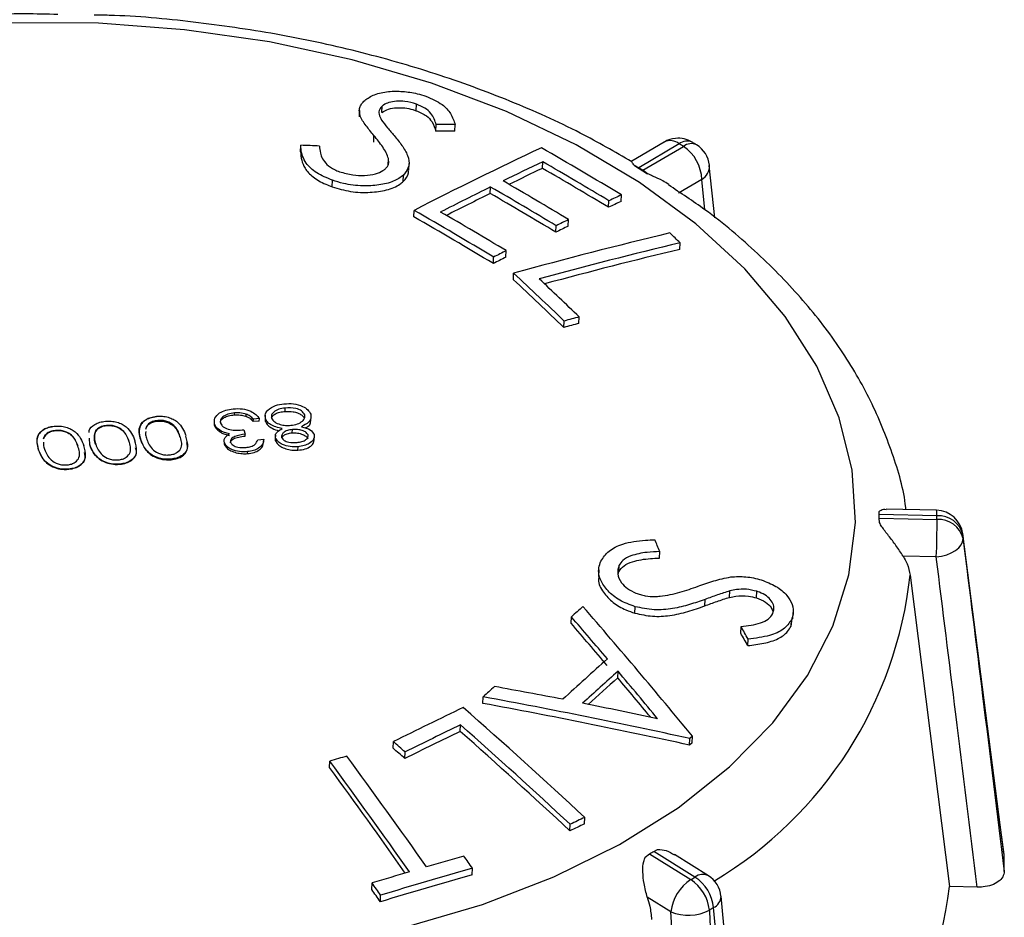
# Model space of a CAD drawing. Header units: millimetres. Extents: x 0 to 420, y 0 to 297.
# Tile 30 of 78: x 131.02 to 134.64, y 133.14 to 136.44. Entities that reach past the tile are written whole.
import ezdxf

# ---------------------------------------------------------------- set-up
doc = ezdxf.new("R2010")
doc.units = ezdxf.units.MM

msp = doc.modelspace()

# ---------------------------------------------------------------- linework, layer by layer
at = {"color": 7, "linetype": 'Continuous', "lineweight": 25}
for p, q in [((132.3529, 136.1014), (132.354, 136.1255)), ((132.4785, 136.1085), (132.4797, 136.1326)), ((132.2696, 136.1097), (132.2685, 136.0856)), ((132.5513, 136.0332), (132.5524, 136.0573)), ((132.6215, 136.033), (132.6226, 136.0571)), ((132.3224, 135.993), (132.3235, 136.017)), ((132.0528, 135.9571), (132.0539, 135.981)), ((133.3924, 135.9932), (133.2726, 135.9226)), ((133.447, 135.9865), (133.298, 135.8986)), ((133.3137, 135.889), (133.4627, 135.9769)), ((132.3755, 135.908), (132.3766, 135.932)), ((132.4514, 135.8898), (132.4526, 135.9137)), ((132.9438, 135.8963), (132.945, 135.9204)), ((133.2828, 135.9062), (133.3308, 135.8765)), ((133.298, 135.8986), (133.2828, 135.9062)), ((133.5778, 135.7138), (133.5575, 135.9073)), ((132.4313, 135.8476), (132.4325, 135.8716)), ((133.3308, 135.8765), (133.3137, 135.889)), ((132.1697, 135.8283), (132.1708, 135.8522)), ((133.5304, 135.855), (133.445, 135.8046)), ((132.7516, 135.8035), (132.7527, 135.8275)), ((133.2333, 135.7745), (133.2344, 135.7985)), ((133.1873, 135.7528), (133.1884, 135.7768)), ((132.4702, 135.7176), (132.4713, 135.7416)), ((132.993, 135.6612), (132.9942, 135.6852)), ((133.0389, 135.6836), (133.04, 135.7076)), ((133.4499, 135.598), (133.451, 135.6221)), ((132.8092, 135.5692), (132.8103, 135.5932)), ((132.763, 135.5456), (132.7641, 135.5695)), ((132.8366, 135.4863), (132.8377, 135.5102)), ((133.0227, 135.3102), (133.0238, 135.3341)), ((133.0782, 135.3254), (133.0793, 135.3494)), ((131.8094, 134.9883), (131.8098, 134.9955)), ((131.9963, 135.0011), (131.9969, 135.0138)), ((131.527, 134.966), (131.5271, 134.968)), ((131.7353, 134.9664), (131.735, 134.9596)), ((131.853, 134.9832), (131.8534, 134.9914)), ((131.8792, 134.9639), (131.8796, 134.9725)), ((131.9011, 134.9654), (131.8792, 134.9639)), ((131.9016, 134.9747), (131.8796, 134.9725)), ((131.9011, 134.9654), (131.9016, 134.9747)), ((131.923, 134.9872), (131.9224, 134.9754)), ((131.9242, 134.9636), (131.9246, 134.9735)), ((132.0676, 134.9747), (132.0683, 134.9893)), ((132.0912, 134.9655), (132.092, 134.9834)), ((131.1508, 134.9309), (131.1509, 134.9313)), ((131.3389, 134.9492), (131.339, 134.9496)), ((131.4833, 134.9358), (131.4834, 134.9371)), ((131.7366, 134.9491), (131.7368, 134.9543)), ((131.7603, 134.9236), (131.7605, 134.929)), ((131.8444, 134.9333), (131.8496, 134.9179)), ((132.0223, 134.9224), (132.0229, 134.9348)), ((131.2769, 134.878), (131.2761, 134.9026)), ((131.2953, 134.9186), (131.2953, 134.9187)), ((131.4211, 134.8915), (131.4211, 134.892)), ((131.465, 134.8955), (131.465, 134.8964)), ((131.6091, 134.9078), (131.6092, 134.9104)), ((131.7722, 134.8886), (131.7731, 134.8797)), ((131.8493, 134.9106), (131.8496, 134.9179)), ((131.8958, 134.8966), (131.9177, 134.8987)), ((131.9173, 134.8897), (131.9177, 134.8987)), ((131.9603, 134.9134), (131.9597, 134.901)), ((131.961, 134.8931), (131.9615, 134.9034)), ((132.0802, 134.9056), (132.0807, 134.9149)), ((132.1031, 134.8944), (132.1039, 134.9117)), ((131.0888, 134.859), (131.0888, 134.8597)), ((131.233, 134.8737), (131.233, 134.8737)), ((131.2769, 134.878), (131.2769, 134.878)), ((131.7731, 134.8797), (131.7733, 134.8852)), ((131.8577, 134.8458), (131.858, 134.8531)), ((132.0435, 134.8585), (132.0441, 134.8713)), ((131.5762, 134.8235), (131.5763, 134.8257)), ((131.2, 134.7884), (131.2001, 134.789)), ((131.3882, 134.8067), (131.3882, 134.8073)), ((134.1832, 134.6218), (134.1828, 134.6328)), ((134.3946, 134.6373), (134.2087, 134.6417)), ((134.3959, 134.6168), (134.1832, 134.6218)), ((134.1844, 134.592), (134.1837, 134.6085)), ((134.1837, 134.6085), (134.3964, 134.6035)), ((134.6428, 133.3732), (134.4914, 134.5501)), ((133.3745, 134.4612), (133.3756, 134.4852)), ((134.3938, 134.4655), (134.2718, 134.4684)), ((133.1507, 134.4176), (133.1496, 134.3935)), ((133.2246, 134.4108), (133.2258, 134.4348)), ((133.2219, 134.401), (133.2246, 134.4108)), ((134.2974, 134.3979), (134.4421, 133.2521)), ((133.5414, 134.2854), (133.5425, 134.3094)), ((133.6327, 134.3167), (133.6338, 134.3407)), ((133.7315, 134.3148), (133.7326, 134.3389)), ((133.2839, 134.2585), (133.2851, 134.2824)), ((133.0491, 134.2212), (133.0502, 134.2452)), ((133.859, 134.2101), (133.8634, 134.2376)), ((133.859, 134.2101), (133.8601, 134.2342)), ((133.8659, 134.2374), (133.867, 134.2613)), ((133.6739, 134.185), (133.675, 134.2091)), ((133.6996, 134.1389), (133.7007, 134.1629)), ((133.2208, 134.0206), (133.2219, 134.0446)), ((132.7247, 133.9263), (132.7258, 133.9502)), ((132.6409, 133.8232), (132.642, 133.8472)), ((133.496, 133.8054), (133.4867, 133.7969)), ((133.4948, 133.7813), (133.496, 133.8054)), ((132.3937, 133.7615), (132.3949, 133.7855)), ((133.4855, 133.7728), (133.4867, 133.7969)), ((133.4948, 133.7813), (133.4855, 133.7728)), ((132.437, 133.7234), (132.4381, 133.7473)), ((132.1599, 133.6898), (132.161, 133.7138)), ((133.0449, 133.457), (133.046, 133.481)), ((133.0984, 133.4827), (133.0995, 133.5067)), ((133.3221, 133.3601), (133.3383, 133.3723)), ((133.3383, 133.3723), (133.4902, 133.2774)), ((133.3533, 133.3815), (133.3679, 133.3884)), ((133.5052, 133.2865), (133.3533, 133.3815)), ((133.5545, 133.2919), (133.4303, 133.3695)), ((132.6848, 133.2954), (132.6859, 133.3194)), ((132.3154, 133.241), (132.3165, 133.2651)), ((132.3469, 133.1961), (132.348, 133.2201)), ((134.5445, 133.2497), (134.4421, 133.2521)), ((133.4166, 133.1588), (133.3296, 133.2132)), ((133.7209, 131.9464), (133.6011, 133.2165))]:
    msp.add_line(p, q, dxfattribs=at)
at = {"color": 8, "linetype": 'Continuous', "lineweight": 25}
for p, q in [((133.542, 135.7436), (133.5304, 135.855)), ((134.4917, 134.5468), (134.4914, 134.5501))]:
    msp.add_line(p, q, dxfattribs=at)
at = {"color": 7, "linetype": 'Continuous', "lineweight": 25, "flags": 128}
for points in [[(132.4414, 133.1042), (132.7229, 133.1863), (132.986, 133.2876), (133.2273, 133.4068), (133.4438, 133.5423), (133.6329, 133.6924), (133.792, 133.8553), (133.9193, 134.029), (134.013, 134.2111), (134.0722, 134.3995), (134.0959, 134.5917), (134.0839, 134.7854), (134.0363, 134.9781), (133.9538, 135.1675), (133.8373, 135.351), (133.6884, 135.5264), (133.509, 135.6915), (133.3012, 135.8442), (133.0676, 135.9827), (132.8113, 136.105), (132.5355, 136.2098), (132.2436, 136.2958), (131.9392, 136.3617), (131.6263, 136.4068), (131.3087, 136.4306), (130.9905, 136.4326)], [(134.3938, 134.4655), (134.4132, 134.4683), (134.4319, 134.4733), (134.449, 134.4803), (134.464, 134.489), (134.4762, 134.499), (134.4852, 134.51), (134.4906, 134.5216), (134.4922, 134.5332)], [(134.6431, 133.3699), (134.6232, 133.5247), (134.5435, 134.1437), (134.4917, 134.5468)], [(133.6937, 131.902), (133.6779, 132.0694), (133.6148, 132.7386), (133.5738, 133.1744)]]:
    msp.add_lwpolyline(points, dxfattribs=at)
at = {"color": 7, "linetype": 'Continuous', "lineweight": 25}
for centre, radius, start, end in [((132.5194, 113.2684), 22.7889, 89.74048, 89.91682), ((132.5158, 113.2819), 22.7514, 89.73379, 89.91041), ((131.2028, 112.4116), 23.5848, 87.76484, 87.9319), ((133.4433, 135.9071), 0.1, 95.5705, 120.5391), ((133.4433, 135.9071), 0.1, 58.7394, 95.5705), ((133.4916, 135.9412), 0.046, 64.5839, 128.9836), ((133.3778, 135.85), 0.1527, 1.873, 56.2193), ((133.459, 135.8975), 0.1, 5.9838, 58.4238), ((139.2854, 122.4719), 14.917, 115.17636, 117.18099), ((123.1784, 119.026), 19.5562, 59.05506, 60.05692), ((139.2257, 122.6773), 14.657, 115.37347, 116.00849), ((123.1037, 118.954), 19.614, 59.05874, 59.88427), ((139.1959, 122.7062), 14.5968, 115.36094, 115.89763), ((123.1184, 118.957), 19.5826, 59.05784, 59.8847), ((131.6672, 133.2033), 3.1502, 58.4888, 58.8241), ((122.9441, 118.8563), 19.6442, 59.07347, 59.89098), ((139.4359, 122.2438), 15.1388, 116.19701, 116.97502), ((139.4117, 122.2601), 15.0924, 116.18625, 116.87032), ((122.9086, 118.8293), 19.6216, 59.073, 59.89145), ((122.8939, 118.8263), 19.6529, 59.07388, 59.89103), ((139.3758, 122.7301), 14.4396, 115.17066, 115.37267), ((139.3595, 122.731), 14.4105, 115.15818, 115.36057), ((122.6667, 118.7178), 19.6453, 59.07027, 60.06083), ((122.6935, 118.706), 19.6857, 59.07495, 59.89074), ((122.6814, 118.7208), 19.6141, 59.06939, 60.06153), ((139.538, 122.326), 14.8547, 115.94488, 116.14176), ((139.5544, 122.325), 14.8839, 115.95578, 116.1523), ((137.5885, 118.2603), 17.8921, 103.49755, 105.39806), ((121.2263, 122.5992), 17.8617, 46.81051, 46.98037), ((137.617, 118.2591), 17.8558, 103.49223, 105.21183), ((139.8021, 121.8757), 15.3965, 117.00794, 117.2012), ((137.6025, 118.2748), 17.8139, 103.48023, 105.13494), ((139.7856, 121.8767), 15.3673, 116.99883, 117.19244), ((120.4175, 122.1987), 18.206, 46.17759, 46.98387), ((120.4362, 122.1958), 18.1771, 46.17685, 46.98441), ((120.4307, 122.1685), 18.268, 46.18051, 46.81796), ((137.8649, 117.7585), 18.2074, 105.2421, 105.4233), ((137.8772, 117.7519), 18.2398, 105.25086, 105.43175), ((134.3922, 134.5374), 0.1, 7.3288, 88.6503), ((133.0168, 134.57), 1.1675, 1.8895, 2.5392), ((131.7256, 134.5856), 2.6709, 357.4235, 0.3857), ((134.4026, 134.5254), 0.0916, 13.5274, 94.1995), ((134.4027, 134.5117), 0.092, 13.504, 93.9173), ((109.0771, 124.5307), 26.2585, 22.27768, 22.3808), ((144.6553, 121.1766), 17.4775, 131.42002, 131.60565), ((116.0871, 119.5037), 22.5301, 39.40378, 40.99304), ((116.3645, 119.8426), 22.0419, 40.26973, 40.79959), ((116.3836, 119.8389), 22.0134, 40.26344, 40.79405), ((112.3301, 122.2933), 24.4457, 29.04861, 29.17232), ((112.3546, 122.2858), 24.4153, 29.04394, 29.16782), ((145.2612, 120.6058), 18.103, 131.85195, 132.55294), ((145.3066, 120.5778), 18.094, 131.90378, 132.46013), ((145.2519, 120.6131), 18.0142, 131.90285, 132.36796), ((115.8338, 119.3633), 22.7408, 39.65396, 40.13112), ((115.788, 119.3445), 22.8043, 39.56576, 40.1374), ((145.5103, 120.1945), 18.7794, 132.7333, 132.90429), ((128.4973, 110.3642), 24.0068, 79.14428, 79.75543), ((128.36, 110.3255), 24.0248, 77.6788, 79.52996), ((141.0733, 116.3177), 19.5048, 115.57804, 116.41942), ((117.6639, 116.884), 22.6842, 47.12081, 48.64363), ((128.3632, 110.3392), 23.9869, 77.66961, 79.52374), ((128.3939, 110.3567), 24.0335, 78.05624, 78.72793), ((141.135, 116.2426), 19.5462, 115.75383, 116.41948), ((117.5721, 116.8155), 22.7416, 47.12331, 48.49697), ((141.1203, 116.2465), 19.5151, 115.75356, 116.42027), ((117.5884, 116.8156), 22.7121, 47.11417, 48.48977), ((117.7561, 117.1586), 22.1528, 48.48928, 48.63846), ((138.1831, 113.2766), 21.3059, 106.24238, 106.41824), ((112.943, 119.5696), 23.9233, 35.09697, 36.29905), ((117.7725, 117.1586), 22.1232, 48.4821, 48.63149), ((112.9211, 119.561), 23.8695, 35.146, 36.29336), ((112.8804, 119.5512), 23.9232, 35.09709, 36.29918), ((141.3864, 116.1633), 19.2003, 115.57296, 115.75004), ((141.4011, 116.1594), 19.2314, 115.57353, 115.75032), ((138.4364, 113.0676), 21.1043, 105.90078, 106.29021), ((112.3433, 119.0944), 24.8228, 34.96399, 35.09064), ((131.9289, 135.7098), 2.7295, 301.0895, 301.4584), ((133.3693, 133.3182), 1.2748, 359.4952, 2.3246), ((138.4995, 112.8617), 21.3196, 106.47348, 106.85885), ((138.4821, 112.9365), 21.1681, 105.89449, 106.84787), ((138.4928, 112.9279), 21.2022, 105.89525, 106.84709), ((133.5015, 133.2071), 0.1, 5.3876, 57.98), ((112.0052, 118.9951), 24.823, 34.96386, 35.0905), ((133.5791, 133.1401), 0.1635, 122.9367, 173.4469), ((133.4049, 133.1488), 0.1543, 6.0137, 56.4246), ((133.4212, 133.1581), 0.1535, 6.1056, 56.7915), ((131.3032, 137.0544), 4.3681, 241.1425, 268.1864), ((112.0254, 118.9901), 24.7946, 34.95596, 35.08277), ((132.8609, 133.4434), 1.5927, 302.1403, 353.0997), ((133.4806, 133.3171), 0.1708, 247.9923, 297.0453)]:
    msp.add_arc(centre, radius, start, end, dxfattribs=at)
at = {"color": 8, "linetype": 'Continuous', "lineweight": 25}
for centre, radius, start, end in [((133.4144, 135.9469), 0.0513, 50.6108, 115.329), ((133.4759, 135.9513), 0.0456, 65.1804, 129.3967), ((133.4998, 135.9051), 0.0587, 301.4289, 2.7558), ((134.3263, 134.6225), 0.0699, 355.2598, 12.225), ((132.804, 134.5612), 1.5023, 300.9582, 353.7595), ((133.5341, 133.2508), 0.0459, 63.5113, 128.9405), ((133.5548, 133.2166), 0.0463, 294.2117, 359.791)]:
    msp.add_arc(centre, radius, start, end, dxfattribs=at)
at = {"color": 7, "linetype": 'Continuous', "lineweight": 25}
for points, knots in [([(131.1597, 136.4628), (131.1191, 136.4638), (130.975, 136.4673), (130.7288, 136.4527), (130.4251, 136.4192), (130.1295, 136.3649), (129.8448, 136.2918), (129.5749, 136.1992), (129.3554, 136.107), (129.2351, 136.0393), (129.1916, 136.0148)], [0, 0, 0, 0, 0.0561033, 0.1993423, 0.3426902, 0.4862141, 0.6299766, 0.7740277, 0.9183919, 1, 1, 1, 1]), ([(133.2727, 135.9205), (133.2104, 135.9565), (133.0693, 136.038), (132.8264, 136.1461), (132.5516, 136.247), (132.263, 136.3294), (131.9643, 136.3936), (131.6585, 136.4368), (131.4336, 136.4588), (131.3118, 136.4603), (131.2935, 136.4606)], [0, 0, 0, 0, 0.113642, 0.257512, 0.401245, 0.544802, 0.688197, 0.83147, 0.974676, 1, 1, 1, 1]), ([(132.2892, 136.1464), (132.3002, 136.1541), (132.3222, 136.1695), (132.3739, 136.1805), (132.4293, 136.1806), (132.477, 136.1736), (132.5039, 136.1649), (132.5144, 136.1616)], [0, 0, 0, 0, 0.228809, 0.459762, 0.661401, 0.867324, 1, 1, 1, 1]), ([(132.5144, 136.1616), (132.5361, 136.1521), (132.5765, 136.1345), (132.6096, 136.0961), (132.618, 136.0708), (132.6226, 136.0571)], [0, 0, 0, 0, 0.346143, 0.646195, 1, 1, 1, 1]), ([(132.2722, 136.0905), (132.2711, 136.0955), (132.2687, 136.1054), (132.2705, 136.12), (132.277, 136.1339), (132.2851, 136.1422), (132.2892, 136.1464)], [0, 0, 0, 0, 0.249123, 0.498595, 0.745761, 1, 1, 1, 1]), ([(132.354, 136.1255), (132.3506, 136.1217), (132.3422, 136.1126), (132.3402, 136.0946), (132.3472, 136.0812), (132.3509, 136.0742)], [0, 0, 0, 0, 0.250842, 0.604662, 1, 1, 1, 1]), ([(132.3529, 136.1014), (132.3601, 136.1063), (132.3738, 136.1155), (132.4058, 136.1201), (132.4372, 136.1193), (132.4613, 136.1142), (132.4745, 136.1098), (132.4785, 136.1085)], [0, 0, 0, 0, 0.26193, 0.496751, 0.697638, 0.907789, 1, 1, 1, 1]), ([(132.4797, 136.1326), (132.4657, 136.1367), (132.442, 136.1436), (132.4058, 136.1441), (132.378, 136.1396), (132.3621, 136.1319), (132.3557, 136.1268), (132.354, 136.1255)], [0, 0, 0, 0, 0.3051271, 0.519543, 0.7339771, 0.9335317, 1, 1, 1, 1]), ([(132.5524, 136.0573), (132.5501, 136.0642), (132.5455, 136.0781), (132.5343, 136.0989), (132.5131, 136.1187), (132.4906, 136.128), (132.4797, 136.1326)], [0, 0, 0, 0, 0.250953, 0.502454, 0.757501, 1, 1, 1, 1]), ([(132.3235, 136.017), (132.3136, 136.0291), (132.2988, 136.0473), (132.2806, 136.0717), (132.275, 136.0842), (132.2722, 136.0905)], [0, 0, 0, 0, 0.497761, 0.74784, 1, 1, 1, 1]), ([(132.4785, 136.1085), (132.4923, 136.1025), (132.518, 136.0915), (132.5411, 136.0641), (132.5474, 136.045), (132.5513, 136.0332)], [0, 0, 0, 0, 0.307984, 0.573019, 1, 1, 1, 1]), ([(132.3509, 136.0742), (132.3582, 136.0646), (132.3692, 136.0502), (132.3856, 136.0312), (132.3937, 136.0216), (132.3977, 136.0168)], [0, 0, 0, 0, 0.499338, 0.749669, 1, 1, 1, 1]), ([(132.3766, 135.932), (132.3741, 135.9392), (132.3691, 135.9537), (132.3558, 135.9752), (132.3405, 135.9962), (132.3292, 136.0101), (132.3235, 136.017)], [0, 0, 0, 0, 0.24984, 0.499486, 0.749514, 1, 1, 1, 1]), ([(132.3977, 136.0168), (132.4076, 136.0049), (132.4274, 135.9809), (132.4494, 135.9436), (132.4573, 135.9049), (132.4407, 135.8826), (132.4325, 135.8716)], [0, 0, 0, 0, 0.25023, 0.500896, 0.753716, 1, 1, 1, 1]), ([(132.1708, 135.8522), (132.1502, 135.8608), (132.109, 135.878), (132.0663, 135.9192), (132.0555, 135.9546), (132.0542, 135.9763), (132.0539, 135.981)], [0, 0, 0, 0, 0.269421, 0.540264, 0.900783, 1, 1, 1, 1]), ([(132.1226, 135.9784), (132.1233, 135.9699), (132.1251, 135.9473), (132.1407, 135.9163), (132.1717, 135.8936), (132.1903, 135.8864), (132.1965, 135.8839)], [0, 0, 0, 0, 0.2524839, 0.6655527, 0.8882311, 1, 1, 1, 1]), ([(133.4627, 135.9769), (133.4603, 135.9784), (133.4551, 135.9816), (133.4498, 135.9848), (133.447, 135.9865)], [0, 0, 0, 0, 0.450584, 1, 1, 1, 1]), ([(133.5109, 135.9824), (133.5075, 135.9848), (133.5025, 135.9884), (133.4968, 135.9915), (133.4949, 135.9925)], [0, 0, 0, 0, 0.680486, 1, 1, 1, 1]), ([(132.0528, 135.9571), (132.0551, 135.9367), (132.0587, 135.9049), (132.097, 135.8637), (132.135, 135.8413), (132.1617, 135.8313), (132.1697, 135.8283)], [0, 0, 0, 0, 0.422109, 0.6597, 0.897378, 1, 1, 1, 1]), ([(132.3655, 135.8949), (132.3681, 135.8977), (132.3757, 135.9057), (132.3789, 135.9187), (132.3772, 135.9285), (132.3766, 135.932)], [0, 0, 0, 0, 0.2507849, 0.7348447, 1, 1, 1, 1]), ([(133.2828, 135.9062), (133.2791, 135.9104), (133.2711, 135.9196), (133.2724, 135.9208), (133.2732, 135.9215)], [0, 0, 0, 0, 0.461534, 1, 1, 1, 1]), ([(132.4325, 135.8716), (132.421, 135.8632), (132.398, 135.8463), (132.3428, 135.8337), (132.2795, 135.8297), (132.219, 135.8369), (132.184, 135.848), (132.1708, 135.8522)], [0, 0, 0, 0, 0.207415, 0.416063, 0.616706, 0.856065, 1, 1, 1, 1]), ([(132.1965, 135.8839), (132.2125, 135.8794), (132.2421, 135.871), (132.2894, 135.8686), (132.3285, 135.8744), (132.3532, 135.8848), (132.3626, 135.8925), (132.3655, 135.8949)], [0, 0, 0, 0, 0.263624, 0.487553, 0.712615, 0.911352, 1, 1, 1, 1]), ([(132.4313, 135.8476), (132.4403, 135.8578), (132.452, 135.8711), (132.45, 135.8863), (132.4495, 135.8898)], [0, 0, 0, 0, 0.769714, 1, 1, 1, 1]), ([(133.4084, 135.837), (133.4014, 135.8416), (133.3843, 135.8527), (133.3561, 135.8648), (133.337, 135.8736), (133.3308, 135.8765)], [0, 0, 0, 0, 0.319747, 0.778046, 1, 1, 1, 1]), ([(132.1697, 135.8283), (132.1919, 135.8217), (132.2366, 135.8085), (132.3083, 135.8061), (132.3724, 135.815), (132.4122, 135.8314), (132.4274, 135.8443), (132.4313, 135.8476)], [0, 0, 0, 0, 0.2374247, 0.4765805, 0.6926788, 0.9208082, 1, 1, 1, 1]), ([(134.2818, 134.64), (134.2816, 134.6426), (134.2753, 134.7123), (134.2341, 134.8473), (134.1567, 135.0421), (134.0458, 135.231), (133.9069, 135.4128), (133.7385, 135.5848), (133.5719, 135.727), (133.4528, 135.8053), (133.4073, 135.8352)], [0, 0, 0, 0, 0.005716, 0.151409, 0.298225, 0.446921, 0.597758, 0.750525, 0.904714, 1, 1, 1, 1]), ([(131.7368, 134.9543), (131.7361, 134.9618), (131.7345, 134.9769), (131.752, 134.9953), (131.777, 135.0069), (131.7956, 135.0096), (131.8049, 135.011)], [0, 0, 0, 0, 0.279346, 0.558802, 0.779291, 1, 1, 1, 1]), ([(131.8098, 134.9955), (131.8014, 134.9944), (131.7847, 134.992), (131.7668, 134.9823), (131.7566, 134.9702), (131.7578, 134.9619), (131.7583, 134.9577)], [0, 0, 0, 0, 0.280589, 0.560141, 0.780308, 1, 1, 1, 1]), ([(131.8049, 135.011), (131.8164, 135.0115), (131.8392, 135.0125), (131.8696, 135.0035), (131.8901, 134.9898), (131.8978, 134.9797), (131.9016, 134.9747)], [0, 0, 0, 0, 0.279876, 0.559011, 0.77927, 1, 1, 1, 1]), ([(131.8534, 134.9914), (131.8455, 134.9934), (131.8312, 134.997), (131.8164, 134.996), (131.8098, 134.9955)], [0, 0, 0, 0, 0.558702, 1, 1, 1, 1]), ([(131.9246, 134.9735), (131.9235, 134.98), (131.9214, 134.9916), (131.9291, 135.0019), (131.9326, 135.0064)], [0, 0, 0, 0, 0.559371, 1, 1, 1, 1]), ([(131.9326, 135.0064), (131.9413, 135.0129), (131.9568, 135.0246), (131.9811, 135.0278), (131.9919, 135.0292)], [0, 0, 0, 0, 0.557758, 1, 1, 1, 1]), ([(131.9969, 135.0138), (131.9886, 135.0126), (131.972, 135.0103), (131.9544, 135.0004), (131.9448, 134.9883), (131.9459, 134.98), (131.9465, 134.9759)], [0, 0, 0, 0, 0.280642, 0.560022, 0.780201, 1, 1, 1, 1]), ([(131.9465, 134.9774), (131.9477, 134.98), (131.9505, 134.9859), (131.9608, 134.9933), (131.9765, 134.9991), (131.9895, 135.0004), (131.9963, 135.0011)], [0, 0, 0, 0, 0.195787, 0.436925, 0.703449, 1, 1, 1, 1]), ([(131.9919, 135.0292), (132.0039, 135.0299), (132.0278, 135.0313), (132.0595, 135.0218), (132.0815, 135.0076), (132.0874, 134.9965), (132.0904, 134.9909)], [0, 0, 0, 0, 0.280543, 0.559266, 0.779811, 1, 1, 1, 1]), ([(131.9963, 135.0011), (132.0061, 135.0013), (132.0218, 135.0015), (132.043, 134.9962), (132.0571, 134.9887), (132.065, 134.9809), (132.067, 134.9761), (132.0676, 134.9747)], [0, 0, 0, 0, 0.327498, 0.527812, 0.729432, 0.917717, 1, 1, 1, 1]), ([(132.0683, 134.9893), (132.0652, 134.9941), (132.059, 135.0039), (132.0319, 135.0148), (132.0102, 135.0142), (131.9969, 135.0138)], [0, 0, 0, 0, 0.279813, 0.560152, 1, 1, 1, 1]), ([(131.2754, 134.9239), (131.2751, 134.9263), (131.2738, 134.9376), (131.2904, 134.9514), (131.3131, 134.9619), (131.3274, 134.964), (131.3345, 134.9651)], [0, 0, 0, 0, 0.119093, 0.557944, 0.778976, 1, 1, 1, 1]), ([(131.3345, 134.9651), (131.3417, 134.9654), (131.3562, 134.9661), (131.3778, 134.962), (131.3967, 134.9546), (131.4269, 134.9342), (131.4359, 134.912), (131.4431, 134.8942)], [0, 0, 0, 0, 0.125289, 0.2505628, 0.3758443, 0.5013257, 1, 1, 1, 1]), ([(131.465, 134.8964), (131.4602, 134.9145), (131.453, 134.9417), (131.4779, 134.9699), (131.5014, 134.9802), (131.5155, 134.9824), (131.5226, 134.9834)], [0, 0, 0, 0, 0.499379, 0.748779, 0.874391, 1, 1, 1, 1]), ([(131.5225, 134.9813), (131.5141, 134.9801), (131.4973, 134.9776), (131.4778, 134.9674), (131.4633, 134.9519), (131.4558, 134.9273), (131.4615, 134.9075), (131.465, 134.8955)], [0, 0, 0, 0, 0.148526, 0.297525, 0.443136, 0.661624, 1, 1, 1, 1]), ([(131.4833, 134.9358), (131.4851, 134.9409), (131.4881, 134.9496), (131.5012, 134.9594), (131.5145, 134.9645), (131.5238, 134.9656), (131.527, 134.966)], [0, 0, 0, 0, 0.3492804, 0.6067948, 0.8644039, 1, 1, 1, 1]), ([(131.5271, 134.968), (131.5206, 134.9668), (131.5075, 134.9645), (131.4898, 134.9539), (131.4858, 134.9434), (131.4834, 134.9371)], [0, 0, 0, 0, 0.280213, 0.560806, 1, 1, 1, 1]), ([(131.5226, 134.9834), (131.5298, 134.9838), (131.5443, 134.9845), (131.5659, 134.9804), (131.5848, 134.9729), (131.615, 134.9526), (131.624, 134.9303), (131.6312, 134.9126)], [0, 0, 0, 0, 0.125289, 0.250563, 0.375844, 0.501326, 1, 1, 1, 1]), ([(131.527, 134.966), (131.5334, 134.966), (131.5463, 134.9662), (131.5648, 134.9611), (131.5825, 134.9517), (131.5996, 134.9336), (131.6054, 134.9178), (131.6091, 134.9078)], [0, 0, 0, 0, 0.139823, 0.280194, 0.423265, 0.633167, 1, 1, 1, 1]), ([(131.6092, 134.9104), (131.6043, 134.9244), (131.5969, 134.9454), (131.5664, 134.9635), (131.5442, 134.9685), (131.5328, 134.9681), (131.5271, 134.968)], [0, 0, 0, 0, 0.500302, 0.749088, 0.874599, 1, 1, 1, 1]), ([(131.7352, 134.9596), (131.7351, 134.9593), (131.7341, 134.9559), (131.7354, 134.9524), (131.7366, 134.9491)], [0, 0, 0, 0, 0.094438, 1, 1, 1, 1]), ([(131.7575, 134.962), (131.7589, 134.9651), (131.7617, 134.9714), (131.7723, 134.9795), (131.7883, 134.9859), (131.802, 134.9875), (131.8094, 134.9883)], [0, 0, 0, 0, 0.218101, 0.438289, 0.695278, 1, 1, 1, 1]), ([(131.8094, 134.9883), (131.8131, 134.9885), (131.8205, 134.9888), (131.8344, 134.9881), (131.8454, 134.9858), (131.8521, 134.9835), (131.853, 134.9832)], [0, 0, 0, 0, 0.251276, 0.502914, 0.928116, 1, 1, 1, 1]), ([(131.853, 134.9832), (131.8558, 134.9819), (131.8642, 134.9783), (131.8726, 134.9713), (131.8775, 134.9658), (131.8792, 134.9639)], [0, 0, 0, 0, 0.247008, 0.739152, 1, 1, 1, 1]), ([(131.8796, 134.9725), (131.8759, 134.9767), (131.8693, 134.9841), (131.8582, 134.9892), (131.8534, 134.9914)], [0, 0, 0, 0, 0.560694, 1, 1, 1, 1]), ([(131.9231, 134.9753), (131.9228, 134.9745), (131.9216, 134.9707), (131.9231, 134.9667), (131.9242, 134.9636)], [0, 0, 0, 0, 0.214712, 1, 1, 1, 1]), ([(131.9242, 134.9636), (131.9265, 134.959), (131.9311, 134.9498), (131.9488, 134.9375), (131.9647, 134.9326), (131.9734, 134.93)], [0, 0, 0, 0, 0.310333, 0.623158, 1, 1, 1, 1]), ([(131.9855, 134.9382), (131.9699, 134.942), (131.9481, 134.9473), (131.93, 134.9622), (131.9264, 134.9697), (131.9246, 134.9735)], [0, 0, 0, 0, 0.558296, 0.779111, 1, 1, 1, 1]), ([(131.9465, 134.9759), (131.9496, 134.9711), (131.9559, 134.9614), (131.9766, 134.9531), (131.9975, 134.9491), (132.0105, 134.9498), (132.0171, 134.9502)], [0, 0, 0, 0, 0.2783339, 0.5585109, 0.7791577, 1, 1, 1, 1]), ([(132.0171, 134.9502), (132.0255, 134.9514), (132.0424, 134.954), (132.0598, 134.9644), (132.07, 134.9766), (132.0689, 134.985), (132.0683, 134.9893)], [0, 0, 0, 0, 0.280281, 0.560103, 0.780251, 1, 1, 1, 1]), ([(132.0904, 134.9909), (132.0913, 134.9858), (132.0931, 134.9757), (132.082, 134.9585), (132.0659, 134.9502), (132.0561, 134.9451)], [0, 0, 0, 0, 0.280006, 0.559882, 1, 1, 1, 1]), ([(132.0699, 134.94), (132.0741, 134.9421), (132.0836, 134.947), (132.0903, 134.9565), (132.0902, 134.9632), (132.0902, 134.9655)], [0, 0, 0, 0, 0.338722, 0.774158, 1, 1, 1, 1]), ([(131.0888, 134.8597), (131.084, 134.8778), (131.0768, 134.905), (131.1016, 134.9332), (131.1251, 134.9436), (131.1393, 134.9457), (131.1463, 134.9467)], [0, 0, 0, 0, 0.499379, 0.748779, 0.874391, 1, 1, 1, 1]), ([(131.1463, 134.9462), (131.1379, 134.9448), (131.1212, 134.9421), (131.1016, 134.9315), (131.0871, 134.9157), (131.0796, 134.8908), (131.0853, 134.871), (131.0888, 134.859)], [0, 0, 0, 0, 0.1485, 0.297473, 0.4430622, 0.6615444, 1, 1, 1, 1]), ([(131.1071, 134.8999), (131.1089, 134.9049), (131.1119, 134.9138), (131.125, 134.9238), (131.1383, 134.9292), (131.1476, 134.9304), (131.1508, 134.9309)], [0, 0, 0, 0, 0.3493087, 0.6067964, 0.8643792, 1, 1, 1, 1]), ([(131.1509, 134.9313), (131.1443, 134.9301), (131.1313, 134.9278), (131.1136, 134.9172), (131.1096, 134.9068), (131.1072, 134.9004)], [0, 0, 0, 0, 0.280213, 0.560806, 1, 1, 1, 1]), ([(131.1463, 134.9467), (131.1536, 134.9471), (131.1681, 134.9478), (131.1897, 134.9437), (131.2086, 134.9363), (131.2388, 134.9159), (131.2478, 134.8936), (131.2549, 134.8759)], [0, 0, 0, 0, 0.125289, 0.250563, 0.375844, 0.501326, 1, 1, 1, 1]), ([(131.1508, 134.9309), (131.1573, 134.931), (131.1701, 134.9314), (131.1887, 134.9266), (131.2064, 134.9174), (131.2235, 134.8995), (131.2293, 134.8837), (131.233, 134.8737)], [0, 0, 0, 0, 0.139807, 0.280161, 0.423227, 0.633141, 1, 1, 1, 1]), ([(131.233, 134.8737), (131.2281, 134.8877), (131.2206, 134.9087), (131.1902, 134.9268), (131.168, 134.9318), (131.1566, 134.9314), (131.1509, 134.9313)], [0, 0, 0, 0, 0.500302, 0.749088, 0.874599, 1, 1, 1, 1]), ([(131.339, 134.9496), (131.3325, 134.9485), (131.3194, 134.9461), (131.3017, 134.9355), (131.2977, 134.9251), (131.2953, 134.9187)], [0, 0, 0, 0, 0.2802129, 0.560806, 1, 1, 1, 1]), ([(131.2953, 134.9186), (131.297, 134.9237), (131.3, 134.9325), (131.3131, 134.9424), (131.3264, 134.9476), (131.3357, 134.9488), (131.3389, 134.9492)], [0, 0, 0, 0, 0.349305, 0.606801, 0.864391, 1, 1, 1, 1]), ([(131.3389, 134.9492), (131.3454, 134.9493), (131.3582, 134.9496), (131.3768, 134.9446), (131.3945, 134.9354), (131.4116, 134.9174), (131.4174, 134.9015), (131.4211, 134.8915)], [0, 0, 0, 0, 0.139805, 0.280157, 0.423219, 0.633129, 1, 1, 1, 1]), ([(131.4211, 134.892), (131.4162, 134.906), (131.4088, 134.927), (131.3783, 134.9452), (131.3561, 134.9502), (131.3447, 134.9498), (131.339, 134.9496)], [0, 0, 0, 0, 0.5003022, 0.7490882, 0.8745988, 1, 1, 1, 1]), ([(131.4831, 134.9279), (131.4828, 134.9238), (131.4819, 134.9139), (131.4851, 134.9041), (131.487, 134.8985)], [0, 0, 0, 0, 0.422874, 1, 1, 1, 1]), ([(131.7366, 134.9491), (131.7376, 134.9468), (131.7396, 134.942), (131.7465, 134.933), (131.7548, 134.9274), (131.7603, 134.9236)], [0, 0, 0, 0, 0.251397, 0.503388, 1, 1, 1, 1]), ([(131.7605, 134.929), (131.7543, 134.9332), (131.7431, 134.9406), (131.7388, 134.9501), (131.7368, 134.9543)], [0, 0, 0, 0, 0.55946, 1, 1, 1, 1]), ([(131.7583, 134.9577), (131.7596, 134.9551), (131.7621, 134.95), (131.7729, 134.9412), (131.8001, 134.9305), (131.8267, 134.9322), (131.8444, 134.9333)], [0, 0, 0, 0, 0.125572, 0.251185, 0.500631, 1, 1, 1, 1]), ([(131.7603, 134.9236), (131.7625, 134.9224), (131.767, 134.92), (131.7772, 134.916), (131.7855, 134.9141), (131.7911, 134.9128)], [0, 0, 0, 0, 0.251231, 0.503079, 1, 1, 1, 1]), ([(131.7914, 134.9188), (131.7851, 134.9201), (131.7738, 134.9224), (131.7646, 134.927), (131.7605, 134.929)], [0, 0, 0, 0, 0.559838, 1, 1, 1, 1]), ([(131.9615, 134.9034), (131.9607, 134.9072), (131.9593, 134.9148), (131.9669, 134.9278), (131.9784, 134.9343), (131.9855, 134.9382)], [0, 0, 0, 0, 0.280135, 0.560241, 1, 1, 1, 1]), ([(132.0229, 134.9348), (132.0165, 134.9338), (132.0038, 134.9316), (131.9902, 134.924), (131.9828, 134.9146), (131.9833, 134.9083), (131.9836, 134.9051)], [0, 0, 0, 0, 0.2801677, 0.5601297, 0.7804779, 1, 1, 1, 1]), ([(131.9858, 134.9067), (131.9863, 134.9077), (131.9884, 134.9115), (131.9974, 134.9169), (132.0097, 134.9212), (132.019, 134.9221), (132.0223, 134.9224)], [0, 0, 0, 0, 0.102007, 0.415979, 0.790844, 1, 1, 1, 1]), ([(132.0223, 134.9224), (132.0289, 134.9224), (132.0421, 134.9225), (132.0596, 134.9174), (132.0719, 134.9111), (132.078, 134.9053), (132.0795, 134.9019), (132.08, 134.9007)], [0, 0, 0, 0, 0.276361, 0.55426, 0.761553, 0.913363, 1, 1, 1, 1]), ([(132.0807, 134.9149), (132.0779, 134.9187), (132.0725, 134.9264), (132.0554, 134.9325), (132.0386, 134.9356), (132.0281, 134.9351), (132.0229, 134.9348)], [0, 0, 0, 0, 0.277764, 0.558294, 0.779098, 1, 1, 1, 1]), ([(132.0561, 134.9451), (132.0684, 134.9419), (132.0904, 134.9361), (132.0989, 134.9227), (132.1027, 134.9168)], [0, 0, 0, 0, 0.560095, 1, 1, 1, 1]), ([(131.1068, 134.8884), (131.1066, 134.8852), (131.1059, 134.8763), (131.1089, 134.8674), (131.1108, 134.8618)], [0, 0, 0, 0, 0.361521, 1, 1, 1, 1]), ([(131.2953, 134.9187), (131.2945, 134.9115), (131.2932, 134.8986), (131.2971, 134.8858), (131.2989, 134.8801)], [0, 0, 0, 0, 0.559599, 1, 1, 1, 1]), ([(131.2989, 134.8801), (131.2979, 134.8833), (131.2959, 134.8897), (131.2934, 134.9026), (131.2945, 134.9122), (131.2953, 134.9186)], [0, 0, 0, 0, 0.250474, 0.501035, 1, 1, 1, 1]), ([(131.3822, 134.8226), (131.3877, 134.8235), (131.3987, 134.8253), (131.4161, 134.8342), (131.4325, 134.8569), (131.4257, 134.878), (131.4211, 134.892)], [0, 0, 0, 0, 0.125421, 0.250934, 0.499739, 1, 1, 1, 1]), ([(131.3882, 134.8067), (131.3962, 134.808), (131.4122, 134.8105), (131.4313, 134.8203), (131.4454, 134.8352), (131.453, 134.8604), (131.4469, 134.8806), (131.443, 134.8935)], [0, 0, 0, 0, 0.1430215, 0.2864774, 0.4284444, 0.633904, 1, 1, 1, 1]), ([(131.5763, 134.8257), (131.569, 134.8253), (131.5543, 134.8246), (131.5254, 134.8299), (131.4839, 134.8517), (131.4725, 134.8785), (131.465, 134.8964)], [0, 0, 0, 0, 0.125616, 0.251232, 0.500607, 1, 1, 1, 1]), ([(131.465, 134.8955), (131.4703, 134.8823), (131.4781, 134.8626), (131.5036, 134.8397), (131.5292, 134.8273), (131.5554, 134.8226), (131.5705, 134.8233), (131.5762, 134.8235)], [0, 0, 0, 0, 0.372535, 0.55568, 0.740514, 0.902116, 1, 1, 1, 1]), ([(131.487, 134.8985), (131.4926, 134.8846), (131.5011, 134.8639), (131.531, 134.8454), (131.5532, 134.8404), (131.5646, 134.8408), (131.5703, 134.841)], [0, 0, 0, 0, 0.500074, 0.749056, 0.874601, 1, 1, 1, 1]), ([(131.5703, 134.841), (131.5758, 134.8419), (131.5868, 134.8437), (131.6042, 134.8525), (131.6207, 134.8753), (131.6138, 134.8963), (131.6092, 134.9104)], [0, 0, 0, 0, 0.125421, 0.250934, 0.499739, 1, 1, 1, 1]), ([(131.5762, 134.8235), (131.5842, 134.8247), (131.6003, 134.8271), (131.6193, 134.8367), (131.6334, 134.8515), (131.641, 134.8765), (131.6349, 134.8967), (131.631, 134.9096)], [0, 0, 0, 0, 0.143043, 0.286521, 0.428495, 0.633939, 1, 1, 1, 1]), ([(131.6328, 134.8864), (131.6351, 134.8774), (131.6386, 134.8638), (131.6275, 134.8473), (131.6149, 134.8367), (131.5974, 134.8288), (131.5833, 134.8267), (131.5763, 134.8257)], [0, 0, 0, 0, 0.334396, 0.500998, 0.667372, 0.833691, 1, 1, 1, 1]), ([(131.7733, 134.8852), (131.7725, 134.8887), (131.771, 134.8957), (131.7759, 134.9081), (131.7855, 134.9147), (131.7914, 134.9188)], [0, 0, 0, 0, 0.280508, 0.560792, 1, 1, 1, 1]), ([(131.8496, 134.9179), (131.8361, 134.9158), (131.8158, 134.9126), (131.7985, 134.9018), (131.7941, 134.8937), (131.7949, 134.8894), (131.7953, 134.8872)], [0, 0, 0, 0, 0.499383, 0.748985, 0.874533, 1, 1, 1, 1]), ([(131.7949, 134.8858), (131.7948, 134.8867), (131.7945, 134.89), (131.7985, 134.8952), (131.8083, 134.902), (131.8256, 134.9079), (131.8412, 134.9096), (131.8493, 134.9106)], [0, 0, 0, 0, 0.057327, 0.2134242, 0.3636116, 0.672, 1, 1, 1, 1]), ([(131.7953, 134.8872), (131.7979, 134.8834), (131.803, 134.8758), (131.8251, 134.8679), (131.8421, 134.8683), (131.8525, 134.8685)], [0, 0, 0, 0, 0.278886, 0.560018, 1, 1, 1, 1]), ([(131.8525, 134.8685), (131.8587, 134.8694), (131.8712, 134.8713), (131.8889, 134.8808), (131.8932, 134.8906), (131.8958, 134.8966)], [0, 0, 0, 0, 0.280622, 0.560395, 1, 1, 1, 1]), ([(131.8577, 134.8458), (131.8661, 134.8468), (131.8829, 134.849), (131.902, 134.8588), (131.9149, 134.8727), (131.9164, 134.8836), (131.9173, 134.8897)], [0, 0, 0, 0, 0.244555, 0.490975, 0.716225, 1, 1, 1, 1]), ([(131.9177, 134.8987), (131.9169, 134.8927), (131.9152, 134.8806), (131.9008, 134.866), (131.8807, 134.8565), (131.8656, 134.8543), (131.858, 134.8531)], [0, 0, 0, 0, 0.280288, 0.55968, 0.779747, 1, 1, 1, 1]), ([(131.9605, 134.901), (131.9603, 134.899), (131.96, 134.8964), (131.9608, 134.8938), (131.961, 134.8931)], [0, 0, 0, 0, 0.768088, 1, 1, 1, 1]), ([(131.961, 134.8931), (131.9634, 134.8887), (131.9681, 134.8798), (131.984, 134.869), (132.004, 134.8616), (132.0247, 134.858), (132.0379, 134.8584), (132.0435, 134.8585)], [0, 0, 0, 0, 0.209279, 0.419304, 0.622584, 0.839304, 1, 1, 1, 1]), ([(132.0441, 134.8713), (132.0342, 134.871), (132.0142, 134.8704), (131.9879, 134.878), (131.9691, 134.8896), (131.964, 134.8988), (131.9615, 134.9034)], [0, 0, 0, 0, 0.279956, 0.559715, 0.779961, 1, 1, 1, 1]), ([(131.9836, 134.9051), (131.9862, 134.9013), (131.9914, 134.8938), (132.0129, 134.8856), (132.0298, 134.8864), (132.0401, 134.8868)], [0, 0, 0, 0, 0.279005, 0.559826, 1, 1, 1, 1]), ([(132.0401, 134.8868), (132.0464, 134.8877), (132.0591, 134.8895), (132.073, 134.8965), (132.0817, 134.9054), (132.081, 134.9117), (132.0807, 134.9149)], [0, 0, 0, 0, 0.280674, 0.560566, 0.780625, 1, 1, 1, 1]), ([(132.0435, 134.8585), (132.0527, 134.8597), (132.0712, 134.862), (132.0915, 134.8726), (132.102, 134.8843), (132.1021, 134.8919), (132.1021, 134.8945)], [0, 0, 0, 0, 0.301485, 0.605573, 0.86632, 1, 1, 1, 1]), ([(132.1027, 134.9168), (132.103, 134.9106), (132.1037, 134.8982), (132.0876, 134.8838), (132.067, 134.8747), (132.0518, 134.8724), (132.0441, 134.8713)], [0, 0, 0, 0, 0.278848, 0.558463, 0.779161, 1, 1, 1, 1]), ([(131.2001, 134.789), (131.1928, 134.7886), (131.1781, 134.7879), (131.1492, 134.7932), (131.1076, 134.815), (131.0963, 134.8418), (131.0888, 134.8597)], [0, 0, 0, 0, 0.1256156, 0.2512321, 0.5006069, 1, 1, 1, 1]), ([(131.0888, 134.859), (131.094, 134.8458), (131.1019, 134.8262), (131.1274, 134.8036), (131.153, 134.7915), (131.1793, 134.7871), (131.1943, 134.7881), (131.2, 134.7884)], [0, 0, 0, 0, 0.37259, 0.555693, 0.740483, 0.902072, 1, 1, 1, 1]), ([(131.1108, 134.8618), (131.1164, 134.8479), (131.1249, 134.8272), (131.1547, 134.8087), (131.1769, 134.8037), (131.1884, 134.8041), (131.1941, 134.8043)], [0, 0, 0, 0, 0.500074, 0.749056, 0.874601, 1, 1, 1, 1]), ([(131.1941, 134.8043), (131.1996, 134.8052), (131.2105, 134.807), (131.228, 134.8158), (131.2444, 134.8386), (131.2376, 134.8596), (131.233, 134.8737)], [0, 0, 0, 0, 0.1254207, 0.2509337, 0.499739, 1, 1, 1, 1]), ([(131.2, 134.7884), (131.2081, 134.7897), (131.2241, 134.7924), (131.2432, 134.8024), (131.2573, 134.8174), (131.2649, 134.8427), (131.2588, 134.8629), (131.2549, 134.8759)], [0, 0, 0, 0, 0.143023, 0.286481, 0.428452, 0.633915, 1, 1, 1, 1]), ([(131.2566, 134.8497), (131.2589, 134.8407), (131.2623, 134.8271), (131.2513, 134.8106), (131.2387, 134.8), (131.2211, 134.7921), (131.2071, 134.79), (131.2001, 134.789)], [0, 0, 0, 0, 0.334396, 0.500998, 0.667372, 0.833691, 1, 1, 1, 1]), ([(131.2769, 134.878), (131.2822, 134.8648), (131.2901, 134.8452), (131.3155, 134.8224), (131.3411, 134.8102), (131.3674, 134.8056), (131.3825, 134.8064), (131.3882, 134.8067)], [0, 0, 0, 0, 0.372579, 0.555695, 0.740499, 0.902093, 1, 1, 1, 1]), ([(131.3882, 134.8073), (131.3809, 134.807), (131.3662, 134.8063), (131.3373, 134.8115), (131.2957, 134.8334), (131.2844, 134.8602), (131.2769, 134.878)], [0, 0, 0, 0, 0.125616, 0.251232, 0.500607, 1, 1, 1, 1]), ([(131.2989, 134.8801), (131.3045, 134.8663), (131.313, 134.8455), (131.3429, 134.8271), (131.365, 134.8221), (131.3765, 134.8224), (131.3822, 134.8226)], [0, 0, 0, 0, 0.500074, 0.749056, 0.874601, 1, 1, 1, 1]), ([(131.4447, 134.8681), (131.447, 134.859), (131.4504, 134.8454), (131.4394, 134.8289), (131.4268, 134.8184), (131.4093, 134.8105), (131.3952, 134.8084), (131.3882, 134.8073)], [0, 0, 0, 0, 0.334396, 0.500998, 0.667372, 0.833691, 1, 1, 1, 1]), ([(131.7731, 134.8797), (131.7754, 134.8753), (131.7801, 134.8666), (131.7961, 134.8559), (131.8161, 134.8487), (131.8374, 134.8451), (131.8513, 134.8456), (131.8577, 134.8458)], [0, 0, 0, 0, 0.203466, 0.407491, 0.611611, 0.821153, 1, 1, 1, 1]), ([(131.858, 134.8531), (131.8479, 134.8528), (131.8277, 134.8522), (131.8007, 134.8595), (131.7812, 134.8711), (131.7759, 134.8805), (131.7733, 134.8852)], [0, 0, 0, 0, 0.280085, 0.559868, 0.780099, 1, 1, 1, 1]), ([(134.1828, 134.6328), (134.1876, 134.6367), (134.1948, 134.6426), (134.2053, 134.6406), (134.2086, 134.6399)], [0, 0, 0, 0, 0.677646, 1, 1, 1, 1]), ([(134.3964, 134.6035), (134.3963, 134.6055), (134.3962, 134.6099), (134.396, 134.6143), (134.3959, 134.6168)], [0, 0, 0, 0, 0.450584, 1, 1, 1, 1]), ([(134.2718, 134.4684), (134.2632, 134.4814), (134.2471, 134.5059), (134.2187, 134.5431), (134.1963, 134.5711), (134.1873, 134.5868), (134.1844, 134.592)], [0, 0, 0, 0, 0.321823, 0.602978, 0.870459, 1, 1, 1, 1]), ([(133.1589, 134.4498), (133.1675, 134.4629), (133.1847, 134.4892), (133.2428, 134.5177), (133.3048, 134.5268), (133.346, 134.5284), (133.3577, 134.5289)], [0, 0, 0, 0, 0.2623554, 0.5257282, 0.8658964, 1, 1, 1, 1]), ([(134.4917, 134.5468), (134.4918, 134.5443), (134.492, 134.5398), (134.4921, 134.5352), (134.4922, 134.5332)], [0, 0, 0, 0, 0.549416, 1, 1, 1, 1]), ([(134.4922, 134.5332), (134.5162, 134.34), (134.5671, 133.9312), (134.6175, 133.5225), (134.6441, 133.307)], [0, 0, 0, 0, 0.472802, 1, 1, 1, 1]), ([(133.2246, 134.4108), (133.2302, 134.4187), (133.2414, 134.4345), (133.2825, 134.4521), (133.3288, 134.4594), (133.3633, 134.4608), (133.3745, 134.4612)], [0, 0, 0, 0, 0.222914, 0.44625, 0.819145, 1, 1, 1, 1]), ([(133.3756, 134.4852), (133.3599, 134.4845), (133.3226, 134.4829), (133.2742, 134.4734), (133.239, 134.4553), (133.2298, 134.441), (133.2258, 134.4348)], [0, 0, 0, 0, 0.252212, 0.600569, 0.827064, 1, 1, 1, 1]), ([(134.2718, 134.4684), (134.277, 134.4592), (134.2898, 134.4368), (134.2945, 134.4123), (134.2974, 134.3979)], [0, 0, 0, 0, 0.4086422, 1, 1, 1, 1]), ([(134.5445, 133.2497), (134.5183, 133.4619), (134.4683, 133.8672), (134.4178, 134.2725), (134.3938, 134.4655)], [0, 0, 0, 0, 0.523721, 1, 1, 1, 1]), ([(133.2851, 134.2824), (133.2653, 134.2896), (133.2257, 134.304), (133.1825, 134.3398), (133.1539, 134.3809), (133.1475, 134.4195), (133.1558, 134.4416), (133.1589, 134.4498)], [0, 0, 0, 0, 0.209678, 0.420129, 0.630114, 0.86256, 1, 1, 1, 1]), ([(133.2258, 134.4348), (133.2228, 134.4245), (133.217, 134.4038), (133.2303, 134.3728), (133.2558, 134.3485), (133.2815, 134.3343), (133.2987, 134.3286), (133.3042, 134.3268)], [0, 0, 0, 0, 0.2618073, 0.525351, 0.7178615, 0.9100586, 1, 1, 1, 1]), ([(133.152, 134.3933), (133.1511, 134.3894), (133.1467, 134.3708), (133.1654, 134.3362), (133.2004, 134.2977), (133.2433, 134.272), (133.2728, 134.2622), (133.2839, 134.2585)], [0, 0, 0, 0, 0.075724, 0.366155, 0.622303, 0.857266, 1, 1, 1, 1]), ([(133.5164, 134.3575), (133.5356, 134.3641), (133.5645, 134.3741), (133.6045, 134.386), (133.6263, 134.3898), (133.6372, 134.3917)], [0, 0, 0, 0, 0.497794, 0.747969, 1, 1, 1, 1]), ([(133.6372, 134.3917), (133.6462, 134.3925), (133.6643, 134.394), (133.6926, 134.3927), (133.7214, 134.3888), (133.7401, 134.3835), (133.7495, 134.3809)], [0, 0, 0, 0, 0.248844, 0.498358, 0.745611, 1, 1, 1, 1]), ([(133.7495, 134.3809), (133.7681, 134.3738), (133.8055, 134.3594), (133.8452, 134.3259), (133.8654, 134.2898), (133.8693, 134.2587), (133.8627, 134.2411), (133.8601, 134.2342)], [0, 0, 0, 0, 0.229063, 0.460003, 0.660466, 0.867563, 1, 1, 1, 1]), ([(133.3766, 134.3209), (133.3892, 134.3227), (133.4144, 134.3264), (133.4494, 134.3357), (133.4835, 134.346), (133.5054, 134.3536), (133.5164, 134.3575)], [0, 0, 0, 0, 0.249782, 0.499469, 0.749498, 1, 1, 1, 1]), ([(133.7326, 134.3389), (133.7199, 134.342), (133.6945, 134.3482), (133.6607, 134.3462), (133.6416, 134.3423), (133.6338, 134.3407)], [0, 0, 0, 0, 0.371426, 0.743731, 1, 1, 1, 1]), ([(133.5425, 134.3094), (133.5236, 134.3027), (133.4857, 134.2894), (133.4242, 134.2741), (133.3553, 134.2676), (133.3083, 134.2775), (133.2851, 134.2824)], [0, 0, 0, 0, 0.250187, 0.500854, 0.753588, 1, 1, 1, 1]), ([(133.3042, 134.3268), (133.3102, 134.3252), (133.3277, 134.3206), (133.3528, 134.3189), (133.3703, 134.3203), (133.3766, 134.3209)], [0, 0, 0, 0, 0.250803, 0.731446, 1, 1, 1, 1]), ([(133.5414, 134.2854), (133.5564, 134.2908), (133.5789, 134.299), (133.6092, 134.3097), (133.6248, 134.3143), (133.6327, 134.3167)], [0, 0, 0, 0, 0.499813, 0.749798, 1, 1, 1, 1]), ([(133.6338, 134.3407), (133.6183, 134.3358), (133.5951, 134.3285), (133.5651, 134.3176), (133.55, 134.3121), (133.5425, 134.3094)], [0, 0, 0, 0, 0.499371, 0.749678, 1, 1, 1, 1]), ([(133.6327, 134.3167), (133.6403, 134.3182), (133.6619, 134.3227), (133.6964, 134.324), (133.7217, 134.3174), (133.7315, 134.3148)], [0, 0, 0, 0, 0.250247, 0.71229, 1, 1, 1, 1]), ([(133.7315, 134.3148), (133.7434, 134.3101), (133.7657, 134.3012), (133.7858, 134.2815), (133.7904, 134.2691), (133.7924, 134.2639)], [0, 0, 0, 0, 0.402077, 0.75171, 1, 1, 1, 1]), ([(133.7914, 134.2571), (133.7942, 134.266), (133.7989, 134.2811), (133.7874, 134.3042), (133.7695, 134.3225), (133.7487, 134.3333), (133.7359, 134.3377), (133.7326, 134.3389)], [0, 0, 0, 0, 0.299691, 0.508681, 0.717194, 0.927313, 1, 1, 1, 1]), ([(133.2839, 134.2585), (133.3056, 134.2538), (133.349, 134.2444), (133.4165, 134.2488), (133.48, 134.2638), (133.5208, 134.2781), (133.5414, 134.2854)], [0, 0, 0, 0, 0.23101, 0.461593, 0.72787, 1, 1, 1, 1]), ([(133.675, 134.2091), (133.6873, 134.2107), (133.7119, 134.2139), (133.7473, 134.2213), (133.7772, 134.2352), (133.7867, 134.2499), (133.7914, 134.2571)], [0, 0, 0, 0, 0.251082, 0.50259, 0.757356, 1, 1, 1, 1]), ([(133.8601, 134.2342), (133.8516, 134.2218), (133.8347, 134.1968), (133.7761, 134.1726), (133.7279, 134.1664), (133.7007, 134.1629)], [0, 0, 0, 0, 0.301666, 0.605317, 1, 1, 1, 1]), ([(133.6996, 134.1389), (133.7195, 134.1414), (133.7595, 134.1463), (133.8122, 134.1621), (133.8449, 134.1857), (133.8551, 134.2035), (133.859, 134.2101)], [0, 0, 0, 0, 0.288022, 0.577964, 0.842457, 1, 1, 1, 1]), ([(133.3679, 133.3884), (133.3786, 133.3879), (133.4004, 133.3868), (133.4197, 133.3744), (133.4295, 133.3681)], [0, 0, 0, 0, 0.4925555, 1, 1, 1, 1]), ([(133.3296, 133.2132), (133.3252, 133.2297), (133.317, 133.2605), (133.313, 133.3057), (133.3135, 133.3389), (133.32, 133.3549), (133.3221, 133.3601)], [0, 0, 0, 0, 0.321823, 0.602978, 0.870459, 1, 1, 1, 1]), ([(134.6441, 133.307), (134.6429, 133.3002), (134.6406, 133.2868), (134.6233, 133.2693), (134.598, 133.2564), (134.5701, 133.2501), (134.5517, 133.2498), (134.5445, 133.2497)], [0, 0, 0, 0, 0.21453, 0.429048, 0.644047, 0.860723, 1, 1, 1, 1]), ([(133.4902, 133.2774), (133.4924, 133.2787), (133.4975, 133.2818), (133.5025, 133.2848), (133.5052, 133.2865)], [0, 0, 0, 0, 0.450584, 1, 1, 1, 1]), ([(133.3296, 133.2132), (133.3329, 133.2019), (133.3412, 133.1738), (133.3438, 133.147), (133.3453, 133.131)], [0, 0, 0, 0, 0.402687, 1, 1, 1, 1]), ([(133.4807, 131.8636), (133.4696, 132.0897), (133.4484, 132.5213), (133.4269, 132.9531), (133.4166, 133.1588)], [0, 0, 0, 0, 0.523721, 1, 1, 1, 1]), ([(133.5738, 133.1744), (133.5709, 133.1727), (133.5658, 133.1695), (133.5606, 133.1664), (133.5583, 133.165)], [0, 0, 0, 0, 0.549416, 1, 1, 1, 1]), ([(133.5583, 133.165), (133.5683, 132.9592), (133.5894, 132.5238), (133.6102, 132.0887), (133.6212, 131.8593)], [0, 0, 0, 0, 0.472802, 1, 1, 1, 1])]:
    msp.add_open_spline(points, degree=3, knots=knots, dxfattribs=at)

doc.saveas('drawing.dxf')
